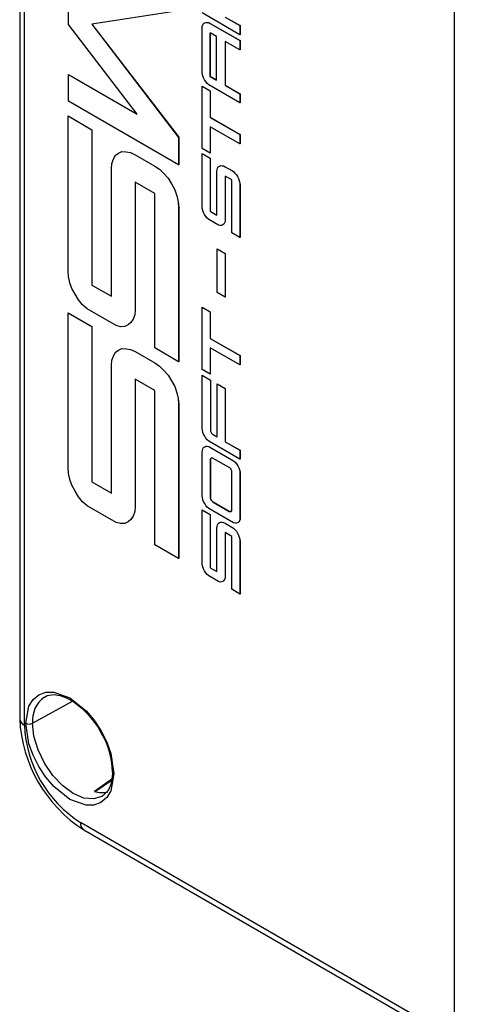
# Model space of a CAD drawing. Header units: millimetres. Extents: x 0 to 1048, y 0 to 810.
# Tile 30 of 45: x 364 to 391, y 491 to 553. Entities that reach past the tile are written whole.
import ezdxf

# ---------------------------------------------------------------- set-up
doc = ezdxf.new("R2010")
doc.units = ezdxf.units.MM
doc.header["$LTSCALE"] = 3.75

msp = doc.modelspace()

# ---------------------------------------------------------------- linework, layer by layer
for p, q in [((363.574, 622.231), (363.574, 509.355)), ((363.866, 508.947), (363.866, 621.822)), ((390.779, 489.345), (390.779, 610.353)), ((366.622, 552.817), (366.622, 554.541)), ((373.523, 553.666), (368.091, 552.846)), ((377.362, 552.178), (375.001, 553.541)), ((376.432, 553.285), (377.362, 552.748)), ((376.433, 553.285), (377.363, 552.749)), ((370.929, 547.194), (366.622, 552.817)), ((368.091, 552.846), (373.524, 545.754)), ((368.091, 552.846), (373.523, 545.753)), ((374.992, 552.59), (375.001, 552.701)), ((374.992, 549.854), (374.992, 552.59)), ((375.001, 552.701), (375.035, 552.788)), ((375.035, 552.788), (375.076, 552.87)), ((375.076, 552.87), (375.143, 552.919)), ((375.143, 552.919), (375.219, 552.942)), ((375.144, 552.919), (375.143, 552.919)), ((375.144, 552.919), (375.219, 552.943)), ((375.219, 552.943), (375.303, 552.952)), ((375.219, 552.942), (375.302, 552.952)), ((375.219, 552.943), (375.219, 552.942)), ((375.302, 552.952), (375.403, 552.933)), ((375.303, 552.952), (375.302, 552.952)), ((375.303, 552.952), (375.404, 552.933)), ((375.403, 552.933), (375.503, 552.885)), ((375.404, 552.933), (375.403, 552.933)), ((375.404, 552.933), (375.504, 552.885)), ((375.503, 552.885), (377.362, 551.812)), ((375.504, 552.885), (375.503, 552.885)), ((375.504, 552.885), (377.363, 551.812)), ((377.363, 552.749), (377.362, 552.748)), ((377.362, 552.748), (377.362, 552.178)), ((377.363, 552.749), (377.363, 552.178)), ((375.889, 552.072), (375.503, 552.295)), ((375.503, 552.295), (375.503, 549.559)), ((375.504, 549.559), (375.504, 552.294)), ((375.889, 549.337), (375.889, 552.072)), ((377.362, 551.222), (376.432, 551.758)), ((376.432, 551.758), (376.432, 549.023)), ((376.433, 551.758), (376.433, 549.023)), ((377.363, 552.178), (377.362, 552.178)), ((377.363, 551.812), (377.362, 551.812)), ((377.362, 551.812), (377.362, 551.222)), ((377.363, 551.812), (377.363, 551.222)), ((377.363, 551.222), (377.362, 551.222)), ((366.622, 548.013), (366.622, 549.681)), ((366.622, 549.681), (370.929, 547.194)), ((366.623, 549.681), (366.622, 549.681)), ((366.623, 549.681), (370.928, 547.196)), ((375.001, 549.742), (374.992, 549.854)), ((375.035, 549.607), (375.001, 549.742)), ((375.076, 549.486), (375.035, 549.607)), ((375.143, 549.351), (375.076, 549.486)), ((375.219, 549.24), (375.143, 549.351)), ((375.503, 549.559), (375.889, 549.337)), ((375.504, 549.559), (375.503, 549.559)), ((375.889, 549.337), (375.504, 549.559)), ((375.001, 545.062), (375.001, 548.958)), ((375.001, 548.958), (375.503, 548.668)), ((375.002, 548.958), (375.001, 548.958)), ((375.002, 548.958), (375.504, 548.668)), ((375.302, 549.134), (375.219, 549.24)), ((375.403, 549.046), (375.302, 549.134)), ((377.362, 547.915), (375.403, 549.046)), ((375.503, 548.668), (375.503, 547.005)), ((375.504, 548.668), (375.503, 548.668)), ((375.504, 548.668), (375.504, 547.006)), ((376.432, 549.023), (377.362, 548.486)), ((376.433, 549.023), (376.432, 549.023)), ((376.433, 549.023), (377.363, 548.486)), ((377.362, 548.486), (377.362, 547.915)), ((377.362, 548.486), (377.363, 548.486)), ((377.363, 548.486), (377.363, 547.916)), ((373.523, 544.029), (366.622, 548.013)), ((377.363, 547.916), (377.362, 547.915)), ((366.598, 547.092), (366.597, 547.091)), ((366.597, 537.37), (366.597, 547.091)), ((366.597, 547.091), (368.091, 546.229)), ((366.598, 547.092), (368.091, 546.23)), ((375.504, 547.006), (375.503, 547.005)), ((375.503, 547.005), (377.362, 545.932)), ((375.504, 547.006), (377.363, 545.933)), ((368.091, 546.23), (368.091, 536.508)), ((368.091, 546.23), (368.091, 546.229)), ((368.091, 546.229), (368.091, 536.508)), ((375.503, 546.415), (375.503, 544.772)), ((377.362, 545.342), (375.503, 546.415)), ((375.504, 546.415), (375.504, 544.772)), ((373.524, 545.754), (373.523, 545.753)), ((373.523, 545.753), (373.523, 544.029)), ((373.524, 545.754), (373.524, 544.029)), ((377.363, 545.933), (377.362, 545.932)), ((377.362, 545.932), (377.362, 545.342)), ((377.363, 545.933), (377.363, 545.343)), ((375.503, 544.772), (375.001, 545.062)), ((377.363, 545.343), (377.362, 545.342)), ((369.338, 544.123), (369.436, 544.379)), ((369.436, 544.379), (369.559, 544.617)), ((369.559, 544.617), (369.755, 544.76)), ((369.755, 544.76), (369.975, 544.86)), ((369.755, 544.76), (369.974, 544.859)), ((369.755, 544.76), (369.755, 544.76)), ((369.975, 544.86), (369.974, 544.859)), ((369.974, 544.859), (370.244, 544.844)), ((369.975, 544.86), (370.245, 544.844)), ((370.244, 544.844), (370.512, 544.802)), ((370.245, 544.844), (370.244, 544.844)), ((370.245, 544.844), (370.513, 544.802)), ((370.512, 544.802), (370.806, 544.662)), ((370.513, 544.802), (370.512, 544.802)), ((370.513, 544.802), (370.807, 544.662)), ((370.806, 544.662), (372.03, 543.955)), ((370.807, 544.662), (370.806, 544.662)), ((370.807, 544.662), (372.03, 543.956)), ((374.992, 541.421), (374.992, 544.747)), ((374.992, 544.747), (375.503, 544.452)), ((374.993, 544.747), (374.992, 544.747)), ((374.993, 544.747), (375.504, 544.452)), ((375.504, 544.772), (375.503, 544.772)), ((375.503, 544.452), (375.503, 541.126)), ((375.504, 544.452), (375.503, 544.452)), ((375.504, 544.452), (375.504, 541.126)), ((369.314, 543.798), (369.338, 544.123)), ((369.314, 535.802), (369.314, 543.798)), ((372.03, 543.956), (372.324, 543.757)), ((372.03, 543.956), (372.03, 543.955)), ((372.03, 543.955), (372.323, 543.756)), ((372.324, 543.757), (372.323, 543.756)), ((372.323, 543.756), (372.593, 543.487)), ((372.324, 543.757), (372.594, 543.488)), ((373.524, 544.029), (373.523, 544.029)), ((375.922, 543.62), (375.93, 543.731)), ((375.93, 543.731), (375.964, 543.819)), ((375.964, 543.819), (376.006, 543.9)), ((376.006, 543.9), (376.073, 543.949)), ((376.073, 543.949), (376.148, 543.983)), ((376.073, 543.949), (376.148, 543.983)), ((376.073, 543.949), (376.073, 543.949)), ((376.148, 543.983), (376.241, 543.978)), ((376.148, 543.983), (376.24, 543.978)), ((376.148, 543.983), (376.148, 543.983)), ((376.24, 543.978), (376.332, 543.963)), ((376.241, 543.978), (376.24, 543.978)), ((376.241, 543.978), (376.333, 543.964)), ((376.333, 543.964), (376.332, 543.963)), ((376.332, 543.963), (376.432, 543.915)), ((376.333, 543.964), (376.433, 543.916)), ((376.433, 543.916), (376.432, 543.915)), ((376.432, 543.915), (376.851, 543.674)), ((376.433, 543.916), (376.852, 543.674)), ((372.594, 543.488), (372.593, 543.487)), ((372.593, 543.487), (372.862, 543.192)), ((372.594, 543.488), (372.862, 543.193)), ((372.862, 543.193), (373.083, 542.839)), ((372.862, 543.193), (372.862, 543.192)), ((372.862, 543.192), (373.083, 542.839)), ((375.922, 540.884), (375.922, 543.62)), ((376.851, 543.084), (376.432, 543.325)), ((376.432, 543.325), (376.432, 540.59)), ((376.433, 543.325), (376.433, 540.59)), ((376.851, 543.674), (376.951, 543.606)), ((376.852, 543.674), (376.851, 543.674)), ((376.852, 543.674), (376.952, 543.606)), ((376.951, 543.606), (377.044, 543.514)), ((376.952, 543.606), (376.951, 543.606)), ((376.952, 543.606), (377.045, 543.514)), ((377.044, 543.514), (377.136, 543.413)), ((377.045, 543.514), (377.044, 543.514)), ((377.045, 543.514), (377.136, 543.413)), ((377.136, 543.413), (377.212, 543.292)), ((377.136, 543.413), (377.211, 543.292)), ((377.136, 543.413), (377.136, 543.413)), ((377.211, 543.292), (377.278, 543.166)), ((377.212, 543.292), (377.211, 543.292)), ((377.212, 543.292), (377.279, 543.166)), ((377.278, 543.166), (377.32, 543.036)), ((377.279, 543.166), (377.278, 543.166)), ((377.279, 543.166), (377.321, 543.036)), ((372.03, 542.23), (370.806, 542.937)), ((370.806, 542.937), (370.806, 534.94)), ((370.807, 542.936), (370.807, 534.941)), ((373.083, 542.839), (373.279, 542.471)), ((373.083, 542.839), (373.279, 542.47)), ((373.083, 542.839), (373.083, 542.839)), ((376.851, 539.777), (376.851, 543.084)), ((377.32, 543.036), (377.353, 542.91)), ((377.321, 543.036), (377.32, 543.036)), ((377.321, 543.036), (377.354, 542.91)), ((377.353, 542.91), (377.362, 542.789)), ((377.354, 542.91), (377.353, 542.91)), ((377.354, 542.91), (377.363, 542.789)), ((377.362, 542.789), (377.362, 539.482)), ((377.363, 542.789), (377.362, 542.789)), ((377.363, 542.789), (377.363, 539.483)), ((372.03, 532.566), (372.03, 542.23)), ((373.279, 542.471), (373.401, 542.091)), ((373.279, 542.471), (373.279, 542.47)), ((373.279, 542.47), (373.4, 542.09)), ((373.401, 542.091), (373.4, 542.09)), ((373.4, 542.09), (373.498, 541.722)), ((373.401, 542.091), (373.499, 541.722)), ((373.498, 541.722), (373.523, 541.368)), ((373.499, 541.722), (373.498, 541.722)), ((373.499, 541.722), (373.524, 541.368)), ((373.523, 541.368), (373.523, 531.703)), ((373.524, 541.368), (373.523, 541.368)), ((373.524, 541.368), (373.524, 531.704)), ((375.001, 541.309), (374.992, 541.421)), ((375.035, 541.174), (375.001, 541.309)), ((375.076, 541.053), (375.035, 541.174)), ((375.143, 540.928), (375.076, 541.053)), ((375.219, 540.807), (375.143, 540.928)), ((375.302, 540.7), (375.219, 540.807)), ((375.403, 540.613), (375.302, 540.7)), ((375.503, 541.126), (375.922, 540.884)), ((375.504, 541.126), (375.503, 541.126)), ((375.504, 541.126), (375.922, 540.885)), ((376.022, 540.255), (375.403, 540.613)), ((376.114, 540.232), (376.022, 540.255)), ((376.207, 540.237), (376.114, 540.232)), ((376.282, 540.271), (376.207, 540.237)), ((376.341, 540.324), (376.282, 540.271)), ((376.341, 540.323), (376.282, 540.271)), ((376.282, 540.271), (376.282, 540.271)), ((376.392, 540.391), (376.341, 540.324)), ((376.391, 540.391), (376.341, 540.323)), ((376.341, 540.324), (376.341, 540.323)), ((376.424, 540.488), (376.391, 540.391)), ((376.392, 540.391), (376.391, 540.391)), ((376.425, 540.488), (376.392, 540.391)), ((376.432, 540.59), (376.424, 540.488)), ((376.425, 540.488), (376.424, 540.488)), ((376.433, 540.59), (376.425, 540.488)), ((376.433, 540.59), (376.432, 540.59)), ((377.362, 539.482), (376.851, 539.777)), ((377.363, 539.483), (377.362, 539.482)), ((375.93, 536.046), (375.93, 538.773)), ((375.93, 538.773), (376.432, 538.483)), ((375.931, 538.773), (375.93, 538.773)), ((375.931, 538.773), (376.433, 538.483)), ((376.432, 538.483), (376.433, 538.483)), ((376.432, 538.483), (376.432, 535.756)), ((376.433, 538.483), (376.433, 535.757)), ((366.622, 537.044), (366.597, 537.37)), ((366.72, 536.648), (366.622, 537.044)), ((366.842, 536.295), (366.72, 536.648)), ((368.091, 536.508), (369.314, 535.802)), ((368.091, 536.508), (369.314, 535.802)), ((368.091, 536.508), (368.091, 536.508)), ((367.037, 535.929), (366.842, 536.295)), ((367.258, 535.575), (367.037, 535.929)), ((376.432, 535.756), (375.93, 536.046)), ((376.433, 535.757), (376.432, 535.756)), ((367.503, 535.265), (367.258, 535.575)), ((367.797, 535.009), (367.503, 535.265)), ((375.001, 531.22), (375.001, 535.117)), ((375.001, 535.117), (375.503, 534.827)), ((375.002, 535.117), (375.001, 535.117)), ((375.002, 535.117), (375.504, 534.827)), ((366.598, 534.767), (366.597, 534.766)), ((366.597, 525.045), (366.597, 534.766)), ((366.597, 534.766), (368.091, 533.904)), ((366.598, 534.767), (368.091, 533.904)), ((369.608, 533.964), (367.797, 535.009)), ((370.783, 534.642), (370.685, 534.36)), ((370.782, 534.642), (370.685, 534.359)), ((370.806, 534.94), (370.782, 534.642)), ((370.783, 534.642), (370.782, 534.642)), ((370.807, 534.941), (370.783, 534.642)), ((370.807, 534.941), (370.806, 534.94)), ((375.503, 534.827), (375.503, 533.164)), ((375.504, 534.827), (375.503, 534.827)), ((375.504, 534.827), (375.504, 533.164)), ((368.091, 533.904), (368.091, 524.183)), ((368.091, 533.904), (368.091, 524.183)), ((368.091, 533.904), (368.091, 533.904)), ((369.876, 533.895), (369.608, 533.964)), ((370.146, 533.908), (369.876, 533.895)), ((370.365, 534.008), (370.146, 533.908)), ((370.538, 534.162), (370.365, 534.008)), ((370.366, 534.008), (370.365, 534.008)), ((370.538, 534.162), (370.366, 534.008)), ((370.685, 534.36), (370.538, 534.162)), ((370.685, 534.359), (370.538, 534.162)), ((370.538, 534.162), (370.538, 534.162)), ((370.685, 534.36), (370.685, 534.359)), ((375.503, 533.164), (377.362, 532.091)), ((375.504, 533.164), (375.503, 533.164)), ((375.504, 533.164), (377.363, 532.091)), ((369.338, 531.798), (369.436, 532.054)), ((369.436, 532.054), (369.559, 532.292)), ((369.559, 532.292), (369.755, 532.435)), ((369.755, 532.435), (369.975, 532.534)), ((369.755, 532.435), (369.974, 532.534)), ((369.755, 532.435), (369.755, 532.435)), ((369.974, 532.534), (370.244, 532.518)), ((369.975, 532.534), (369.974, 532.534)), ((369.975, 532.534), (370.245, 532.519)), ((370.245, 532.519), (370.244, 532.518)), ((370.244, 532.518), (370.512, 532.477)), ((370.245, 532.519), (370.513, 532.477)), ((370.512, 532.477), (370.806, 532.336)), ((370.513, 532.477), (370.512, 532.477)), ((370.513, 532.477), (370.807, 532.337)), ((370.807, 532.337), (370.806, 532.336)), ((370.806, 532.336), (372.03, 531.63)), ((370.807, 532.337), (372.03, 531.63)), ((373.523, 531.703), (372.03, 532.566)), ((375.503, 532.574), (375.503, 530.93)), ((377.362, 531.501), (375.503, 532.574)), ((375.504, 532.574), (375.504, 530.931)), ((377.362, 532.091), (377.362, 531.501)), ((377.363, 532.091), (377.362, 532.091)), ((377.363, 532.091), (377.363, 531.501)), ((369.314, 531.473), (369.338, 531.798)), ((369.314, 523.476), (369.314, 531.473)), ((372.03, 531.63), (372.324, 531.432)), ((372.03, 531.63), (372.323, 531.431)), ((372.03, 531.63), (372.03, 531.63)), ((372.324, 531.432), (372.323, 531.431)), ((372.323, 531.431), (372.593, 531.162)), ((372.324, 531.432), (372.594, 531.163)), ((373.524, 531.704), (373.523, 531.703)), ((377.363, 531.501), (377.362, 531.501)), ((372.594, 531.163), (372.593, 531.162)), ((372.593, 531.162), (372.862, 530.867)), ((372.594, 531.163), (372.862, 530.867)), ((372.862, 530.867), (373.083, 530.514)), ((372.862, 530.867), (373.083, 530.513)), ((372.862, 530.867), (372.862, 530.867)), ((375.503, 530.93), (375.001, 531.22)), ((375.002, 530.855), (375.001, 530.854)), ((375.001, 527.529), (375.001, 530.854)), ((375.001, 530.854), (375.511, 530.56)), ((375.002, 530.855), (375.512, 530.56)), ((375.504, 530.931), (375.503, 530.93)), ((372.03, 529.905), (370.806, 530.611)), ((370.806, 530.611), (370.806, 522.615)), ((370.807, 530.611), (370.807, 522.616)), ((373.083, 530.514), (373.279, 530.145)), ((373.083, 530.514), (373.083, 530.513)), ((373.083, 530.513), (373.279, 530.145)), ((375.511, 530.56), (375.511, 527.398)), ((375.512, 530.56), (375.511, 530.56)), ((375.512, 530.56), (375.512, 527.399)), ((375.931, 530.319), (375.93, 530.318)), ((375.93, 526.993), (375.93, 530.318)), ((375.93, 530.318), (376.441, 530.023)), ((375.931, 530.319), (376.442, 530.024)), ((372.03, 520.24), (372.03, 529.905)), ((373.279, 530.145), (373.401, 529.765)), ((373.279, 530.145), (373.4, 529.765)), ((373.279, 530.145), (373.279, 530.145)), ((373.4, 529.765), (373.498, 529.397)), ((373.401, 529.765), (373.4, 529.765)), ((373.401, 529.765), (373.499, 529.397)), ((376.442, 530.024), (376.441, 530.023)), ((376.441, 530.023), (376.441, 526.698)), ((376.442, 530.024), (376.442, 526.698)), ((373.498, 529.397), (373.523, 529.043)), ((373.499, 529.397), (373.498, 529.397)), ((373.499, 529.397), (373.524, 529.043)), ((373.523, 529.043), (373.523, 519.378)), ((373.524, 529.043), (373.523, 529.043)), ((373.524, 529.043), (373.524, 519.379)), ((375.009, 527.417), (375.001, 527.529)), ((375.043, 527.282), (375.009, 527.417)), ((375.085, 527.161), (375.043, 527.282)), ((375.152, 527.036), (375.085, 527.161)), ((375.512, 527.399), (375.511, 527.398)), ((375.511, 527.398), (375.52, 527.354)), ((375.512, 527.399), (375.521, 527.355)), ((375.521, 527.355), (375.52, 527.354)), ((375.52, 527.354), (375.537, 527.306)), ((375.521, 527.355), (375.538, 527.307)), ((375.538, 527.307), (375.537, 527.306)), ((375.537, 527.306), (375.562, 527.263)), ((375.538, 527.307), (375.562, 527.264)), ((375.562, 527.264), (375.588, 527.23)), ((375.562, 527.264), (375.562, 527.263)), ((375.562, 527.263), (375.587, 527.229)), ((375.588, 527.23), (375.587, 527.229)), ((375.587, 527.229), (375.612, 527.196)), ((375.588, 527.23), (375.613, 527.196)), ((375.612, 527.196), (375.645, 527.166)), ((375.613, 527.196), (375.612, 527.196)), ((375.613, 527.196), (375.646, 527.167)), ((375.646, 527.167), (375.645, 527.166)), ((375.645, 527.166), (375.679, 527.138)), ((375.646, 527.167), (375.68, 527.138)), ((375.679, 527.138), (375.93, 526.993)), ((375.68, 527.138), (375.679, 527.138)), ((375.68, 527.138), (375.93, 526.993)), ((375.227, 526.915), (375.152, 527.036)), ((375.311, 526.809), (375.227, 526.915)), ((375.411, 526.721), (375.311, 526.809)), ((377.362, 525.595), (375.411, 526.721)), ((376.441, 526.698), (377.362, 526.166)), ((376.442, 526.698), (376.441, 526.698)), ((376.442, 526.698), (377.363, 526.166)), ((375.001, 526.048), (375.009, 526.159)), ((375.001, 523.312), (375.001, 526.048)), ((375.009, 526.159), (375.043, 526.247)), ((375.043, 526.247), (375.085, 526.328)), ((375.085, 526.328), (375.152, 526.377)), ((375.152, 526.377), (375.228, 526.411)), ((375.152, 526.377), (375.227, 526.411)), ((375.152, 526.377), (375.152, 526.377)), ((375.227, 526.411), (375.311, 526.411)), ((375.228, 526.411), (375.227, 526.411)), ((375.228, 526.411), (375.311, 526.411)), ((375.311, 526.411), (375.412, 526.392)), ((375.311, 526.411), (375.411, 526.391)), ((375.311, 526.411), (375.311, 526.411)), ((375.412, 526.392), (375.411, 526.391)), ((375.411, 526.391), (375.511, 526.343)), ((375.412, 526.392), (375.512, 526.344)), ((375.512, 526.344), (375.511, 526.343)), ((375.511, 526.343), (376.86, 525.565)), ((375.512, 526.344), (376.86, 525.565)), ((377.362, 526.166), (377.362, 525.595)), ((377.362, 526.166), (377.363, 526.166)), ((377.363, 526.166), (377.363, 525.596)), ((375.52, 525.632), (375.511, 525.599)), ((375.511, 525.599), (375.511, 523.182)), ((375.512, 525.599), (375.511, 525.599)), ((375.512, 525.599), (375.521, 525.633)), ((375.512, 523.182), (375.512, 525.599)), ((375.537, 525.652), (375.52, 525.632)), ((375.521, 525.633), (375.52, 525.632)), ((375.521, 525.633), (375.538, 525.652)), ((375.587, 525.681), (375.537, 525.652)), ((375.538, 525.652), (375.537, 525.652)), ((375.538, 525.652), (375.587, 525.681)), ((375.612, 525.686), (375.587, 525.681)), ((375.645, 525.676), (375.612, 525.686)), ((376.726, 525.052), (375.645, 525.676)), ((376.86, 525.565), (376.961, 525.497)), ((376.86, 525.565), (376.96, 525.497)), ((376.86, 525.565), (376.86, 525.565)), ((376.96, 525.497), (377.052, 525.405)), ((376.961, 525.497), (376.96, 525.497)), ((376.961, 525.497), (377.053, 525.406)), ((377.053, 525.406), (377.052, 525.405)), ((377.052, 525.405), (377.144, 525.304)), ((377.053, 525.406), (377.145, 525.304)), ((377.144, 525.304), (377.219, 525.183)), ((377.145, 525.304), (377.144, 525.304)), ((377.145, 525.304), (377.22, 525.184)), ((377.363, 525.596), (377.362, 525.595)), ((366.622, 524.718), (366.597, 525.045)), ((366.72, 524.323), (366.622, 524.718)), ((376.759, 525.024), (376.726, 525.052)), ((376.784, 524.99), (376.759, 525.024)), ((376.834, 524.903), (376.784, 524.99)), ((376.851, 524.864), (376.834, 524.903)), ((376.86, 524.82), (376.851, 524.864)), ((376.86, 522.403), (376.86, 524.82)), ((377.22, 525.184), (377.219, 525.183)), ((377.219, 525.183), (377.286, 525.057)), ((377.22, 525.184), (377.287, 525.058)), ((377.287, 525.058), (377.286, 525.057)), ((377.286, 525.057), (377.329, 524.927)), ((377.287, 525.058), (377.329, 524.927)), ((377.329, 524.927), (377.363, 524.801)), ((377.329, 524.927), (377.362, 524.801)), ((377.329, 524.927), (377.329, 524.927)), ((377.362, 524.801), (377.362, 521.843)), ((377.363, 524.801), (377.362, 524.801)), ((377.363, 524.801), (377.363, 521.843)), ((366.842, 523.97), (366.72, 524.323)), ((368.091, 524.183), (369.314, 523.477)), ((368.091, 524.183), (369.314, 523.476)), ((368.091, 524.183), (368.091, 524.183)), ((367.037, 523.604), (366.842, 523.97)), ((367.258, 523.25), (367.037, 523.604)), ((367.503, 522.939), (367.258, 523.25)), ((367.797, 522.684), (367.503, 522.939)), ((375.009, 523.201), (375.001, 523.312)), ((375.043, 523.066), (375.009, 523.201)), ((375.085, 522.945), (375.043, 523.066)), ((375.152, 522.819), (375.085, 522.945)), ((375.227, 522.699), (375.152, 522.819)), ((375.511, 523.182), (375.52, 523.138)), ((375.511, 523.182), (375.512, 523.182)), ((375.521, 523.138), (375.512, 523.182)), ((375.52, 523.138), (375.537, 523.09)), ((375.521, 523.138), (375.52, 523.138)), ((375.538, 523.09), (375.521, 523.138)), ((375.537, 523.09), (375.562, 523.047)), ((375.538, 523.09), (375.537, 523.09)), ((375.562, 523.047), (375.538, 523.09)), ((375.562, 523.047), (375.587, 523.013)), ((375.588, 523.013), (375.562, 523.047)), ((375.562, 523.047), (375.562, 523.047)), ((375.587, 523.013), (375.612, 522.979)), ((375.588, 523.013), (375.587, 523.013)), ((375.613, 522.979), (375.588, 523.013)), ((375.612, 522.979), (375.645, 522.95)), ((375.613, 522.979), (375.612, 522.979)), ((375.646, 522.95), (375.613, 522.979)), ((375.645, 522.95), (375.679, 522.921)), ((375.646, 522.95), (375.645, 522.95)), ((375.68, 522.921), (375.646, 522.95)), ((375.679, 522.921), (376.692, 522.336)), ((375.68, 522.921), (375.679, 522.921)), ((376.693, 522.336), (375.68, 522.921)), ((369.608, 521.638), (367.797, 522.684)), ((370.783, 522.317), (370.685, 522.035)), ((370.782, 522.317), (370.685, 522.034)), ((370.806, 522.615), (370.782, 522.317)), ((370.783, 522.317), (370.782, 522.317)), ((370.807, 522.616), (370.783, 522.317)), ((370.807, 522.616), (370.806, 522.615)), ((374.993, 522.427), (374.992, 522.426)), ((374.992, 519.101), (374.992, 522.426)), ((374.992, 522.426), (375.503, 522.131)), ((374.993, 522.427), (375.504, 522.132)), ((375.311, 522.592), (375.227, 522.699)), ((375.411, 522.505), (375.311, 522.592)), ((376.96, 521.611), (375.411, 522.505)), ((376.692, 522.336), (376.726, 522.326)), ((376.693, 522.336), (376.692, 522.336)), ((376.726, 522.326), (376.693, 522.336)), ((376.726, 522.326), (376.759, 522.317)), ((376.76, 522.317), (376.726, 522.326)), ((376.726, 522.326), (376.726, 522.326)), ((376.759, 522.317), (376.784, 522.322)), ((376.76, 522.317), (376.759, 522.317)), ((376.785, 522.322), (376.76, 522.317)), ((376.784, 522.322), (376.809, 522.326)), ((376.785, 522.322), (376.784, 522.322)), ((376.81, 522.327), (376.785, 522.322)), ((376.809, 522.326), (376.834, 522.341)), ((376.834, 522.341), (376.851, 522.37)), ((376.851, 522.37), (376.86, 522.403)), ((369.876, 521.569), (369.608, 521.638)), ((370.146, 521.583), (369.876, 521.569)), ((370.365, 521.683), (370.146, 521.583)), ((370.538, 521.836), (370.365, 521.683)), ((370.366, 521.683), (370.365, 521.683)), ((370.538, 521.837), (370.366, 521.683)), ((370.685, 522.035), (370.538, 521.837)), ((370.685, 522.034), (370.538, 521.836)), ((370.538, 521.837), (370.538, 521.836)), ((370.685, 522.035), (370.685, 522.034)), ((375.504, 522.132), (375.503, 522.131)), ((375.503, 522.131), (375.503, 518.806)), ((375.504, 522.132), (375.504, 518.806)), ((375.964, 521.498), (376.006, 521.58)), ((376.006, 521.58), (376.073, 521.629)), ((376.073, 521.629), (376.148, 521.663)), ((376.073, 521.629), (376.148, 521.663)), ((376.073, 521.629), (376.073, 521.629)), ((376.148, 521.663), (376.241, 521.658)), ((376.148, 521.663), (376.24, 521.657)), ((376.148, 521.663), (376.148, 521.663)), ((376.241, 521.658), (376.24, 521.657)), ((376.24, 521.657), (376.332, 521.643)), ((376.241, 521.658), (376.333, 521.644)), ((376.333, 521.644), (376.332, 521.643)), ((376.332, 521.643), (376.432, 521.595)), ((376.333, 521.644), (376.433, 521.596)), ((376.433, 521.596), (376.432, 521.595)), ((376.432, 521.595), (376.851, 521.353)), ((376.433, 521.596), (376.852, 521.354)), ((377.052, 521.587), (376.96, 521.611)), ((377.144, 521.592), (377.052, 521.587)), ((377.219, 521.626), (377.144, 521.592)), ((377.286, 521.674), (377.219, 521.626)), ((377.22, 521.626), (377.219, 521.626)), ((377.287, 521.674), (377.22, 521.626)), ((377.329, 521.746), (377.286, 521.674)), ((377.287, 521.674), (377.286, 521.674)), ((377.329, 521.746), (377.287, 521.674)), ((377.363, 521.843), (377.329, 521.746)), ((377.362, 521.843), (377.329, 521.746)), ((377.329, 521.746), (377.329, 521.746)), ((377.363, 521.843), (377.362, 521.843)), ((375.922, 521.3), (375.93, 521.411)), ((375.922, 518.564), (375.922, 521.3)), ((375.93, 521.411), (375.964, 521.498)), ((376.851, 520.763), (376.432, 521.005)), ((376.432, 521.005), (376.432, 518.269)), ((376.433, 521.005), (376.433, 518.27)), ((376.852, 521.354), (376.851, 521.353)), ((376.851, 521.353), (376.951, 521.285)), ((376.852, 521.354), (376.952, 521.286)), ((376.952, 521.286), (376.951, 521.285)), ((376.951, 521.285), (377.044, 521.193)), ((376.952, 521.286), (377.045, 521.194)), ((377.045, 521.194), (377.044, 521.193)), ((377.044, 521.193), (377.136, 521.092)), ((377.045, 521.194), (377.136, 521.093)), ((377.136, 521.093), (377.212, 520.972)), ((377.136, 521.093), (377.136, 521.092)), ((377.136, 521.092), (377.211, 520.971)), ((377.212, 520.972), (377.211, 520.971)), ((377.211, 520.971), (377.278, 520.845)), ((377.212, 520.972), (377.279, 520.846)), ((376.851, 517.457), (376.851, 520.763)), ((377.279, 520.846), (377.278, 520.845)), ((377.278, 520.845), (377.32, 520.715)), ((377.279, 520.846), (377.321, 520.716)), ((377.321, 520.716), (377.32, 520.715)), ((377.32, 520.715), (377.353, 520.589)), ((377.321, 520.716), (377.354, 520.59)), ((377.354, 520.59), (377.353, 520.589)), ((377.353, 520.589), (377.362, 520.468)), ((377.354, 520.59), (377.363, 520.469)), ((377.363, 520.469), (377.362, 520.468)), ((377.362, 520.468), (377.362, 517.162)), ((377.363, 520.469), (377.363, 517.162)), ((373.523, 519.378), (372.03, 520.24)), ((373.524, 519.379), (373.523, 519.378)), ((375.001, 518.989), (374.992, 519.101)), ((375.035, 518.854), (375.001, 518.989)), ((375.076, 518.733), (375.035, 518.854)), ((375.143, 518.608), (375.076, 518.733)), ((375.219, 518.487), (375.143, 518.608)), ((375.302, 518.38), (375.219, 518.487)), ((375.503, 518.806), (375.922, 518.564)), ((375.504, 518.806), (375.503, 518.806)), ((375.504, 518.806), (375.922, 518.565)), ((375.403, 518.293), (375.302, 518.38)), ((376.022, 517.935), (375.403, 518.293)), ((376.114, 517.912), (376.022, 517.935)), ((376.207, 517.916), (376.114, 517.912)), ((376.282, 517.95), (376.207, 517.916)), ((376.341, 518.003), (376.282, 517.951)), ((376.341, 518.003), (376.282, 517.95)), ((376.282, 517.951), (376.282, 517.95)), ((376.392, 518.071), (376.341, 518.003)), ((376.391, 518.071), (376.341, 518.003)), ((376.341, 518.003), (376.341, 518.003)), ((376.424, 518.167), (376.391, 518.071)), ((376.392, 518.071), (376.391, 518.071)), ((376.425, 518.168), (376.392, 518.071)), ((376.432, 518.269), (376.424, 518.167)), ((376.425, 518.168), (376.424, 518.167)), ((376.433, 518.27), (376.425, 518.168)), ((376.433, 518.27), (376.432, 518.269)), ((377.362, 517.162), (376.851, 517.457)), ((377.363, 517.162), (377.362, 517.162)), ((364.38, 509.071), (366.872, 510.46)), ((369.404, 505.612), (368.261, 504.794)), ((368.261, 504.78), (369.427, 505.575)), ((369.378, 506.017), (369.354, 505.646)), ((390.779, 489.344), (367.388, 502.847)), ((367.595, 502.389), (391.027, 488.863))]:
    msp.add_line(p, q)
at = {"flags": 128}
for points in [[(363.959, 509.073), (364.153, 510.132), (364.408, 510.554), (364.766, 510.856), (365.206, 511.015), (365.7, 511.025), (366.713, 510.663), (367.727, 509.855), (368.22, 509.275), (368.661, 508.608), (369.019, 507.893), (369.274, 507.176), (369.467, 505.893)], [(365.131, 510.7), (365.303, 510.799), (365.699, 510.861), (366.113, 510.805), (366.55, 510.645), (366.988, 510.393), (367.471, 510.013), (367.823, 509.663), (368.118, 509.315), (368.455, 508.839), (368.613, 508.58)], [(369.467, 505.893), (369.274, 504.834), (369.019, 504.412), (368.661, 504.11), (368.22, 503.951), (367.727, 503.941), (366.713, 504.303), (365.7, 505.111), (365.206, 505.691), (364.766, 506.359), (364.408, 507.074), (364.153, 507.791), (363.959, 509.073)], [(368.74, 504.503), (368.719, 504.49), (368.193, 504.328), (367.58, 504.388), (366.922, 504.668), (366.264, 505.148), (365.651, 505.795), (365.124, 506.566), (364.72, 507.407), (364.466, 508.261), (364.38, 509.071)]]:
    msp.add_lwpolyline(points, dxfattribs=at)
for centre, radius, start, end in [((366.18, 509.249), 1.809, 126.0126, 185.65165), ((372.286, 509.742), 8.721, 182.53835, 237.462), ((364.053, 509.39), 0.481, 184.16447, 247.15567), ((371.509, 509.293), 7.65, 182.58988, 237.41012), ((364.172, 509.484), 0.462, 242.65648, 296.76622), ((364.531, 505.966), 4.847, 0.59593, 32.63007), ((368.058, 505.626), 1.296, 301.25947, 0.8836), ((369.523, 506.026), 0.144, 183.50733, 247.25267), ((368.712, 506.299), 1.571, 253.31766, 284.31624), ((367.865, 502.787), 0.481, 172.84913, 235.83869)]:
    msp.add_arc(centre, radius, start, end)

doc.saveas('drawing.dxf')
